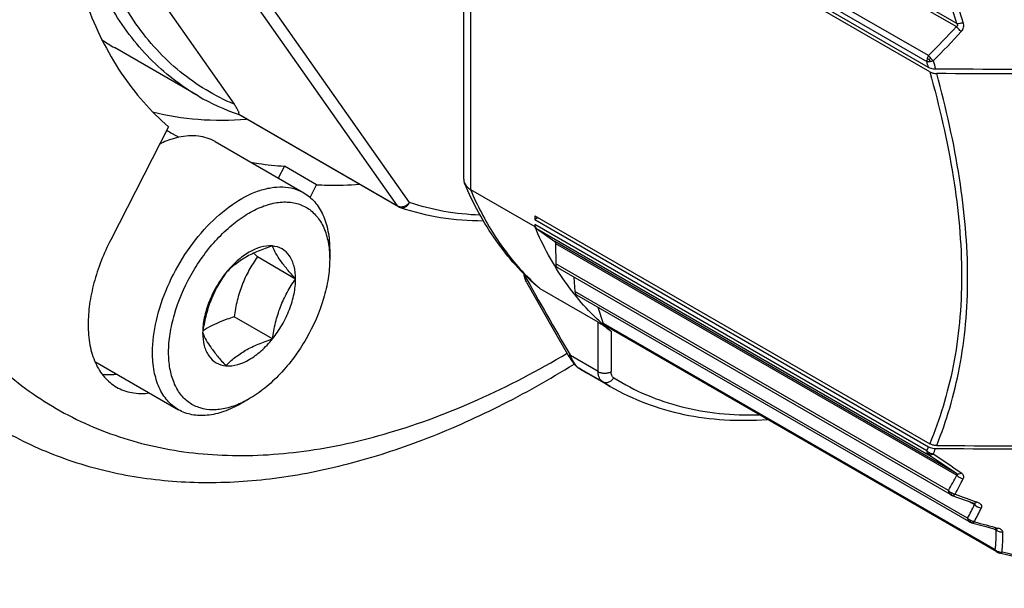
# Model space of a CAD drawing. Header units: millimetres. Extents: x 20 to 4180, y 42 to 2950.
# Tile 102 of 133: x 4026 to 4053, y 1665 to 1680. Entities that reach past the tile are written whole.
import ezdxf

# ---------------------------------------------------------------- set-up
doc = ezdxf.new("R2010")
doc.units = ezdxf.units.MM
doc.header["$LTSCALE"] = 231.275
doc.layers.add('BASE_ASM_PBL21', color=7, linetype='CONTINUOUS')
doc.layers.add('DEFAULT_VBL19', color=7, linetype='CONTINUOUS')

# ---------------------------------------------------------------- blocks, each defined once
blk = doc.blocks.new('BASE_ASM_PBL21', base_point=(3953.257, 1805.69))
at = {"layer": 'BASE_ASM_PBL21', "color": 7}
for p, q in [((4038.162, 1675.822), (4038.162, 1686.566)), ((4051.691, 1680.092), (4040.684, 1686.447)), ((4038.345, 1686.34), (4038.345, 1675.538)), ((4040.662, 1686.367), (4051.683, 1680.004)), ((4050.915, 1679.212), (4040.157, 1685.423)), ((4040.112, 1685.261), (4050.87, 1679.05)), ((4050.917, 1678.885), (4040.112, 1685.123)), ((4050.951, 1678.764), (4040.112, 1685.021)), ((4027.694, 1683.806), (4031.863, 1677.876)), ((4036.343, 1675.089), (4031.7, 1681.695)), ((4036.673, 1675.177), (4032.029, 1681.783)), ((4030.873, 1678.102), (4028.575, 1679.429)), ((4050.933, 1679.105), (4050.975, 1679.14)), ((4031.972, 1677.602), (4031.974, 1677.601)), ((4031.972, 1677.602), (4031.974, 1677.601)), ((4036.371, 1675.062), (4031.973, 1677.602)), ((4031.988, 1677.603), (4036.343, 1675.089)), ((4030.06, 1677.257), (4028.473, 1674.157)), ((4030.16, 1677.07), (4030.342, 1676.969)), ((4031.339, 1676.849), (4033.77, 1675.446)), ((4033.239, 1676.177), (4033.071, 1675.849)), ((4034.123, 1675.666), (4033.239, 1676.177)), ((4033.945, 1675.32), (4034.123, 1675.666)), ((4038.345, 1675.538), (4040.112, 1674.518)), ((4040.112, 1674.815), (4050.951, 1668.557)), ((4040.112, 1674.815), (4040.112, 1674.713)), ((4040.201, 1674.764), (4040.112, 1674.713)), ((4040.112, 1674.713), (4050.917, 1668.475)), ((4050.87, 1668.364), (4040.112, 1674.575)), ((4040.112, 1674.575), (4040.112, 1674.518)), ((4040.157, 1674.465), (4050.915, 1668.254)), ((4040.157, 1674.465), (4040.662, 1674.104)), ((4051.683, 1667.741), (4040.662, 1674.104)), ((4040.684, 1674.051), (4040.689, 1673.495)), ((4040.684, 1674.05), (4051.691, 1667.696)), ((4034.47, 1673.872), (4034.47, 1673.871)), ((4034.47, 1673.872), (4034.47, 1673.871)), ((4034.482, 1673.872), (4034.482, 1673.617)), ((4033.548, 1673.078), (4032.498, 1673.684)), ((4051.465, 1667.273), (4040.689, 1673.496)), ((4051.517, 1667.161), (4040.741, 1673.382)), ((4041.186, 1673.125), (4041.213, 1672.736)), ((4041.851, 1671.894), (4040.26, 1672.813)), ((4051.989, 1666.515), (4041.213, 1672.736)), ((4052.04, 1666.416), (4041.265, 1672.637)), ((4041.838, 1672.306), (4041.992, 1671.856)), ((4032.91, 1671.434), (4031.86, 1672.04)), ((4041.851, 1670.537), (4041.851, 1671.894)), ((4052.75, 1665.644), (4041.992, 1671.855)), ((4052.793, 1665.589), (4042.035, 1671.8)), ((4042.205, 1671.644), (4042.205, 1670.537)), ((4028.038, 1670.817), (4030.333, 1669.492)), ((4041.089, 1670.977), (4041.078, 1670.996)), ((4041.851, 1670.537), (4041.089, 1670.977)), ((4041.321, 1670.632), (4041.315, 1670.635)), ((4041.974, 1670.255), (4041.321, 1670.632)), ((4041.527, 1670.507), (4041.321, 1670.632)), ((4042.181, 1670.13), (4041.527, 1670.507)), ((4041.974, 1670.255), (4042.181, 1670.13)), ((4032.272, 1669.79), (4032.051, 1669.662)), ((4051.559, 1667.141), (4052.158, 1666.932)), ((4052.017, 1666.981), (4052.179, 1666.888)), ((4052.158, 1666.932), (4052.171, 1666.927)), ((4052.171, 1666.927), (4052.172, 1666.926)), ((4052.71, 1666.224), (4052.776, 1666.186)), ((4052.747, 1666.214), (4052.764, 1666.209)), ((4052.855, 1665.563), (4052.861, 1665.562))]:
    blk.add_line(p, q, dxfattribs=at)
for points in [[(4039.896, 1672.971), (4040.155, 1672.509), (4040.579, 1671.764), (4041.05, 1670.952)], [(4041.05, 1670.952), (4041.073, 1670.914), (4041.101, 1670.871), (4041.119, 1670.843)], [(4041.119, 1670.843), (4041.122, 1670.838), (4041.133, 1670.824), (4041.143, 1670.809), (4041.153, 1670.796), (4041.163, 1670.783), (4041.172, 1670.771), (4041.182, 1670.759), (4041.191, 1670.748), (4041.2, 1670.737), (4041.208, 1670.728), (4041.217, 1670.719), (4041.225, 1670.71), (4041.233, 1670.702), (4041.241, 1670.694), (4041.249, 1670.687), (4041.257, 1670.68), (4041.264, 1670.673), (4041.272, 1670.667), (4041.279, 1670.661), (4041.286, 1670.655), (4041.293, 1670.65), (4041.3, 1670.645), (4041.307, 1670.641), (4041.313, 1670.636), (4041.315, 1670.635)], [(4051.517, 1667.161), (4051.521, 1667.158), (4051.532, 1667.153), (4051.542, 1667.148), (4051.554, 1667.143), (4051.559, 1667.141)], [(4052.04, 1666.416), (4052.045, 1666.413), (4052.054, 1666.408), (4052.064, 1666.404), (4052.075, 1666.399), (4052.087, 1666.395), (4052.099, 1666.391)], [(4052.099, 1666.391), (4052.45, 1666.295), (4052.747, 1666.214)], [(4052.793, 1665.589), (4052.795, 1665.587), (4052.802, 1665.583), (4052.81, 1665.58), (4052.817, 1665.576), (4052.826, 1665.573), (4052.835, 1665.569), (4052.844, 1665.566), (4052.855, 1665.563)], [(4052.861, 1665.562), (4053.428, 1665.427), (4053.971, 1665.303), (4054.48, 1665.192), (4054.959, 1665.093), (4055.409, 1665.004), (4055.835, 1664.926), (4056.241, 1664.857), (4056.627, 1664.797), (4056.995, 1664.745), (4057.349, 1664.701), (4057.688, 1664.664), (4058.013, 1664.635), (4058.328, 1664.613), (4058.633, 1664.598), (4058.928, 1664.591), (4059.215, 1664.592), (4059.493, 1664.601), (4059.765, 1664.618), (4060.029, 1664.644), (4060.286, 1664.68), (4060.536, 1664.727), (4060.78, 1664.784)]]:
    blk.add_lwpolyline(points, dxfattribs=at)
for centre, radius, start, end in [((4014.324, 1668.317), 39.179, 17.4912, 18.5591), ((4011.627, 1667.639), 42.134, 17.2311, 18.2308), ((4034.03, 1696.35), 24.058, 314.5741, 317.1999), ((4033.482, 1696.726), 24.906, 314.8471, 317.4039), ((4031.601, 1684.67), 6.052, 236.1716, 239.9985), ((4051.848, 1679.931), 1.178, 222.2111, 227.0944), ((4017.88, 1669.565), 34.326, 15.7542, 16.0405), ((4051.494, 1679.255), 0.581, 194.9812, 200.6923), ((4070.82, 1684.456), 20.495, 195.2412, 195.9108), ((4034.001, 1683.521), 6.257, 240.0109, 251.0771), ((4033.39, 1682.665), 6.46, 238.4539, 240.0007), ((4036.496, 1675.28), 0.251, 240.0141, 251.2408), ((4036.469, 1675.198), 0.165, 251.2544, 253.3549), ((4039.787, 1680.238), 9.802, 221.1182, 221.9592), ((4044.493, 1677.675), 6.446, 223.4669, 228.2047), ((4040.484, 1673.245), 0.666, 182.5559, 183.6186), ((4128.943, 1722.545), 101.87, 208.97074, 210.39976), ((4044.384, 1677.556), 6.285, 228.2282, 228.9988), ((4032.354, 1669.595), 2.463, 119.9888, 123.2402), ((4046.114, 1676.492), 6.228, 229.0008, 231.1184), ((4041.452, 1670.839), 0.245, 233.7135, 236.286), ((4044.841, 1676.248), 6.629, 237.8622, 240.0002), ((4041.44, 1670.822), 0.225, 236.2953, 237.847), ((4040, 1673.043), 11.835, 336.7142, 337.2966), ((4040.015, 1672.936), 11.976, 337.081, 337.8844), ((3911.443, 1458.761), 251.674, 56.1358, 56.34594), ((3904.32, 1449.724), 263.233, 55.9218, 56.12397), ((4040.92, 1673.187), 12.09, 330.7173, 332.9871), ((4040.923, 1673.083), 12.244, 331.1362, 333.3871), ((4094.553, 1787.582), 127.826, 250.38679, 250.67236), ((4042.58, 1671.536), 10.665, 331.915, 334.1617), ((4042.623, 1671.42), 10.782, 332.3674, 334.5981), ((4076.947, 1754.62), 91.613, 254.3121, 254.73357), ((4046.338, 1666.224), 6.438, 354.8309, 359.6593), ((4052.695, 1666.094), 0.133, 59.5096, 59.9382), ((4046.432, 1666.114), 6.525, 355.3402, 0.1399), ((4052.835, 1665.662), 0.085, 229.9069, 239.9624), ((4052.877, 1665.631), 0.0711, 256.3017, 263.744), ((4052.877, 1665.63), 0.0701, 263.7661, 273.4819)]:
    blk.add_arc(centre, radius, start, end, dxfattribs=at)
for points, knots in [([(4027.462, 1702.092), (4026.639, 1700.73), (4025.141, 1697.945), (4023.353, 1693.627), (4022.078, 1689.299), (4021.355, 1685.089), (4021.205, 1681.119), (4021.575, 1678.028), (4022.181, 1675.8), (4022.766, 1674.301), (4023.488, 1672.944), (4024.068, 1672.126), (4024.378, 1671.748)], [0, 0, 0, 0, 0.148391, 0.294401, 0.435204, 0.568317, 0.691815, 0.804594, 0.856989, 0.90684, 0.954391, 1, 1, 1, 1]), ([(4027.031, 1685.43), (4027.031, 1684.575), (4027.145, 1682.941), (4027.711, 1680.66), (4028.519, 1679.015), (4029.348, 1677.93), (4029.815, 1677.467), (4030.06, 1677.257)], [0, 0, 0, 0, 0.285504, 0.545029, 0.780949, 0.89209, 1, 1, 1, 1]), ([(4030.873, 1678.102), (4030.632, 1678.241), (4030.165, 1678.555), (4029.531, 1679.124), (4028.963, 1679.785), (4028.288, 1680.807), (4027.638, 1682.313), (4027.354, 1683.618), (4027.258, 1684.306)], [0, 0, 0, 0, 0.112484, 0.226378, 0.343006, 0.463536, 0.719578, 1, 1, 1, 1]), ([(4031.863, 1677.876), (4031.596, 1677.987), (4031.077, 1678.249), (4030.361, 1678.754), (4029.714, 1679.365), (4028.939, 1680.333), (4028.172, 1681.808), (4027.82, 1683.114), (4027.694, 1683.806)], [0, 0, 0, 0, 0.114825, 0.229838, 0.346627, 0.466663, 0.720849, 1, 1, 1, 1]), ([(4051.691, 1680.092), (4051.696, 1680.085), (4051.705, 1680.069), (4051.714, 1680.043), (4051.705, 1680.017), (4051.69, 1680.007), (4051.683, 1680.004)], [0, 0, 0, 0, 0.259879, 0.518664, 0.764149, 1, 1, 1, 1]), ([(4051.816, 1679.87), (4051.803, 1679.88), (4051.756, 1679.922), (4051.712, 1679.968), (4051.683, 1680.004)], [0, 0, 0, 0, 0.258835, 1, 1, 1, 1]), ([(4051.691, 1680.092), (4051.718, 1680.091), (4051.779, 1680.097), (4051.838, 1680.111), (4051.87, 1680.12)], [0, 0, 0, 0, 0.447955, 1, 1, 1, 1]), ([(4051.816, 1679.87), (4051.846, 1679.902), (4051.89, 1679.985), (4051.884, 1680.078), (4051.87, 1680.12)], [0, 0, 0, 0, 0.501957, 1, 1, 1, 1]), ([(4050.882, 1679.13), (4050.88, 1679.123), (4050.874, 1679.097), (4050.87, 1679.07), (4050.87, 1679.05)], [0, 0, 0, 0, 0.263369, 1, 1, 1, 1]), ([(4050.915, 1679.212), (4050.912, 1679.206), (4050.898, 1679.179), (4050.888, 1679.151), (4050.882, 1679.13)], [0, 0, 0, 0, 0.254941, 1, 1, 1, 1]), ([(4050.882, 1679.13), (4050.886, 1679.128), (4050.902, 1679.119), (4050.919, 1679.111), (4050.933, 1679.105)], [0, 0, 0, 0, 0.236158, 1, 1, 1, 1]), ([(4050.915, 1679.212), (4050.92, 1679.206), (4050.939, 1679.182), (4050.959, 1679.158), (4050.975, 1679.14)], [0, 0, 0, 0, 0.234904, 1, 1, 1, 1]), ([(4050.87, 1679.05), (4050.876, 1679.05), (4050.903, 1679.047), (4050.93, 1679.048), (4050.95, 1679.05)], [0, 0, 0, 0, 0.223182, 1, 1, 1, 1]), ([(4051.11, 1678.838), (4051.092, 1678.838), (4051.026, 1678.842), (4050.96, 1678.861), (4050.917, 1678.885)], [0, 0, 0, 0, 0.267582, 1, 1, 1, 1]), ([(4050.95, 1679.05), (4050.958, 1679.051), (4050.99, 1679.055), (4051.022, 1679.062), (4051.046, 1679.069)], [0, 0, 0, 0, 0.23849, 1, 1, 1, 1]), ([(4059.4, 1678.877), (4058.019, 1678.851), (4055.255, 1678.827), (4052.492, 1678.831), (4051.11, 1678.838)], [0, 0, 0, 0, 0.499969, 1, 1, 1, 1]), ([(4050.951, 1678.764), (4051.215, 1677.817), (4051.644, 1675.967), (4051.865, 1673.646), (4051.788, 1671.906), (4051.616, 1670.71), (4051.339, 1669.596), (4051.089, 1668.894), (4050.951, 1668.557)], [0, 0, 0, 0, 0.283458, 0.547021, 0.669389, 0.785239, 0.895139, 1, 1, 1, 1]), ([(4050.951, 1678.764), (4050.979, 1678.748), (4051.042, 1678.725), (4051.108, 1678.716), (4051.143, 1678.716)], [0, 0, 0, 0, 0.475272, 1, 1, 1, 1]), ([(4059.349, 1678.745), (4057.982, 1678.723), (4055.246, 1678.703), (4052.511, 1678.709), (4051.143, 1678.716)], [0, 0, 0, 0, 0.499977, 1, 1, 1, 1]), ([(4051.143, 1668.51), (4051.277, 1668.847), (4051.521, 1669.551), (4051.789, 1670.666), (4051.955, 1671.863), (4052.03, 1673.603), (4051.817, 1675.921), (4051.4, 1677.771), (4051.143, 1678.716)], [0, 0, 0, 0, 0.104783, 0.214741, 0.330781, 0.453348, 0.717072, 1, 1, 1, 1]), ([(4031.988, 1677.603), (4032.001, 1677.608), (4031.995, 1677.646), (4031.982, 1677.678), (4031.965, 1677.714), (4031.944, 1677.751), (4031.91, 1677.807), (4031.882, 1677.848), (4031.863, 1677.876)], [0, 0, 0, 0, 0.138421, 0.247745, 0.374714, 0.515469, 0.66757, 1, 1, 1, 1]), ([(4029.624, 1677.668), (4030.033, 1677.563), (4030.892, 1677.425), (4031.762, 1677.431), (4032.203, 1677.466)], [0, 0, 0, 0, 0.487893, 1, 1, 1, 1]), ([(4031.988, 1677.603), (4031.987, 1677.602), (4031.982, 1677.601), (4031.977, 1677.6), (4031.974, 1677.601)], [0, 0, 0, 0, 0.294838, 1, 1, 1, 1]), ([(4030.342, 1676.969), (4030.299, 1676.959), (4030.119, 1676.914), (4029.944, 1676.845), (4029.817, 1676.783)], [0, 0, 0, 0, 0.238519, 1, 1, 1, 1]), ([(4031.339, 1676.849), (4031.27, 1676.889), (4031.12, 1676.956), (4030.784, 1677.028), (4030.517, 1677.007), (4030.342, 1676.969)], [0, 0, 0, 0, 0.235071, 0.476796, 1, 1, 1, 1]), ([(4032.306, 1676.288), (4032.382, 1676.274), (4032.691, 1676.223), (4033.003, 1676.19), (4033.239, 1676.177)], [0, 0, 0, 0, 0.247016, 1, 1, 1, 1]), ([(4029.621, 1671.065), (4029.621, 1671.359), (4029.703, 1671.977), (4030.01, 1672.884), (4030.482, 1673.758), (4031.083, 1674.527), (4031.763, 1675.129), (4032.378, 1675.465), (4032.859, 1675.593), (4033.19, 1675.617), (4033.498, 1675.572), (4033.685, 1675.495), (4033.77, 1675.446)], [0, 0, 0, 0, 0.128681, 0.270274, 0.41743, 0.561776, 0.695447, 0.812712, 0.864677, 0.91251, 0.95714, 1, 1, 1, 1]), ([(4034.123, 1675.666), (4034.219, 1675.661), (4034.611, 1675.645), (4035.005, 1675.657), (4035.3, 1675.68)], [0, 0, 0, 0, 0.245605, 1, 1, 1, 1]), ([(4040.191, 1672.863), (4039.762, 1673.237), (4038.978, 1674.121), (4038.418, 1675.157), (4038.184, 1675.709)], [0, 0, 0, 0, 0.487029, 1, 1, 1, 1]), ([(4038.184, 1675.709), (4038.199, 1675.675), (4038.245, 1675.607), (4038.309, 1675.559), (4038.345, 1675.538)], [0, 0, 0, 0, 0.476475, 1, 1, 1, 1]), ([(4033.77, 1675.446), (4033.883, 1675.38), (4034.096, 1675.202), (4034.321, 1674.833), (4034.456, 1674.377), (4034.482, 1674.046), (4034.482, 1673.872)], [0, 0, 0, 0, 0.217772, 0.450951, 0.7102, 1, 1, 1, 1]), ([(4038.345, 1675.538), (4038.527, 1675.106), (4038.948, 1674.29), (4039.51, 1673.562), (4039.815, 1673.24)], [0, 0, 0, 0, 0.514184, 1, 1, 1, 1]), ([(4030.062, 1671.065), (4030.062, 1671.234), (4030.092, 1671.585), (4030.255, 1672.306), (4030.635, 1673.196), (4031.194, 1673.988), (4031.727, 1674.515), (4032.139, 1674.826), (4032.557, 1675.051), (4032.967, 1675.181), (4033.358, 1675.208), (4033.714, 1675.128), (4034.017, 1674.94), (4034.25, 1674.655), (4034.407, 1674.289), (4034.457, 1674.017), (4034.47, 1673.872)], [0, 0, 0, 0, 0.066502, 0.138133, 0.29076, 0.444385, 0.517186, 0.58519, 0.647364, 0.703327, 0.753603, 0.799855, 0.844819, 0.891641, 0.942887, 1, 1, 1, 1]), ([(4036.343, 1675.089), (4036.367, 1675.075), (4036.425, 1675.058), (4036.516, 1675.068), (4036.604, 1675.108), (4036.653, 1675.152), (4036.673, 1675.177)], [0, 0, 0, 0, 0.225842, 0.473161, 0.735773, 1, 1, 1, 1]), ([(4036.371, 1675.062), (4036.363, 1675.067), (4036.353, 1675.076), (4036.345, 1675.086), (4036.343, 1675.089)], [0, 0, 0, 0, 0.742249, 1, 1, 1, 1]), ([(4036.422, 1675.04), (4036.444, 1675.034), (4036.494, 1675.03), (4036.566, 1675.055), (4036.629, 1675.106), (4036.66, 1675.152), (4036.673, 1675.177)], [0, 0, 0, 0, 0.227805, 0.468616, 0.72718, 1, 1, 1, 1]), ([(4038.613, 1674.832), (4038.278, 1674.843), (4037.621, 1674.91), (4036.979, 1675.073), (4036.673, 1675.177)], [0, 0, 0, 0, 0.508451, 1, 1, 1, 1]), ([(4036.416, 1675.042), (4036.775, 1674.92), (4037.531, 1674.736), (4038.306, 1674.68), (4038.7, 1674.679)], [0, 0, 0, 0, 0.490966, 1, 1, 1, 1]), ([(4040.112, 1674.575), (4040.112, 1674.553), (4040.118, 1674.511), (4040.142, 1674.476), (4040.157, 1674.465)], [0, 0, 0, 0, 0.548701, 1, 1, 1, 1]), ([(4042.029, 1671.792), (4041.62, 1672.147), (4040.871, 1672.993), (4040.337, 1673.986), (4040.112, 1674.518)], [0, 0, 0, 0, 0.483644, 1, 1, 1, 1]), ([(4028.473, 1674.157), (4028.28, 1673.779), (4028.048, 1673.194), (4027.883, 1672.401), (4027.853, 1672.016), (4027.853, 1671.831)], [0, 0, 0, 0, 0.524695, 0.770655, 1, 1, 1, 1]), ([(4032.91, 1673.985), (4032.691, 1674.005), (4032.397, 1673.901), (4032.101, 1673.706), (4031.878, 1673.526), (4031.728, 1673.365), (4031.634, 1673.249)], [0, 0, 0, 0, 0.435322, 0.566425, 0.705069, 1, 1, 1, 1]), ([(4040.662, 1674.104), (4040.665, 1674.102), (4040.679, 1674.088), (4040.684, 1674.066), (4040.684, 1674.051)], [0, 0, 0, 0, 0.221657, 1, 1, 1, 1]), ([(4032.91, 1673.985), (4032.779, 1673.943), (4032.527, 1673.854), (4032.178, 1673.687), (4031.879, 1673.485), (4031.71, 1673.328), (4031.634, 1673.249)], [0, 0, 0, 0, 0.276818, 0.537691, 0.777993, 1, 1, 1, 1]), ([(4033.548, 1673.078), (4033.548, 1673.197), (4033.525, 1673.421), (4033.4, 1673.718), (4033.186, 1673.923), (4033.002, 1673.977), (4032.91, 1673.985)], [0, 0, 0, 0, 0.293859, 0.54708, 0.773541, 1, 1, 1, 1]), ([(4033.548, 1673.078), (4033.47, 1673.165), (4033.325, 1673.331), (4033.096, 1673.623), (4032.965, 1673.844), (4032.91, 1673.985)], [0, 0, 0, 0, 0.315641, 0.592561, 1, 1, 1, 1]), ([(4034.47, 1673.871), (4034.472, 1673.851), (4034.479, 1673.766), (4034.482, 1673.681), (4034.482, 1673.617)], [0, 0, 0, 0, 0.244984, 1, 1, 1, 1]), ([(4032.498, 1673.684), (4032.415, 1673.566), (4032.258, 1673.321), (4032.069, 1672.92), (4031.936, 1672.489), (4031.882, 1672.191), (4031.86, 1672.04)], [0, 0, 0, 0, 0.242178, 0.490349, 0.743781, 1, 1, 1, 1]), ([(4034.482, 1673.617), (4034.482, 1673.442), (4034.45, 1673.079), (4034.276, 1672.332), (4033.873, 1671.417), (4033.282, 1670.61), (4032.722, 1670.086), (4032.424, 1669.877), (4032.272, 1669.79)], [0, 0, 0, 0, 0.114257, 0.237538, 0.500001, 0.762462, 0.885744, 1, 1, 1, 1]), ([(4040.689, 1673.495), (4040.689, 1673.472), (4040.695, 1673.428), (4040.724, 1673.392), (4040.741, 1673.382)], [0, 0, 0, 0, 0.550089, 1, 1, 1, 1]), ([(4031.634, 1673.249), (4031.552, 1673.131), (4031.395, 1672.885), (4031.206, 1672.484), (4031.073, 1672.053), (4031.018, 1671.755), (4030.996, 1671.605)], [0, 0, 0, 0, 0.242178, 0.490349, 0.743781, 1, 1, 1, 1]), ([(4031.634, 1673.249), (4031.537, 1673.127), (4031.36, 1672.868), (4031.159, 1672.451), (4031.03, 1672.026), (4030.996, 1671.741), (4030.996, 1671.605)], [0, 0, 0, 0, 0.261228, 0.522456, 0.772027, 1, 1, 1, 1]), ([(4039.896, 1672.971), (4039.876, 1673.007), (4039.841, 1673.082), (4039.822, 1673.163), (4039.82, 1673.203)], [0, 0, 0, 0, 0.503308, 1, 1, 1, 1]), ([(4032.91, 1671.434), (4033.008, 1671.555), (4033.184, 1671.814), (4033.386, 1672.232), (4033.514, 1672.656), (4033.548, 1672.941), (4033.548, 1673.078)], [0, 0, 0, 0, 0.261228, 0.522456, 0.772027, 1, 1, 1, 1]), ([(4032.91, 1671.434), (4032.932, 1671.584), (4032.987, 1671.882), (4033.119, 1672.314), (4033.308, 1672.714), (4033.465, 1672.96), (4033.548, 1673.078)], [0, 0, 0, 0, 0.256219, 0.509651, 0.757822, 1, 1, 1, 1]), ([(4040.26, 1672.813), (4040.255, 1672.816), (4040.23, 1672.831), (4040.208, 1672.849), (4040.191, 1672.863)], [0, 0, 0, 0, 0.239837, 1, 1, 1, 1]), ([(4041.213, 1672.736), (4041.215, 1672.715), (4041.223, 1672.677), (4041.249, 1672.646), (4041.265, 1672.637)], [0, 0, 0, 0, 0.544183, 1, 1, 1, 1]), ([(4027.853, 1671.831), (4027.853, 1671.641), (4027.881, 1671.279), (4028.028, 1670.783), (4028.274, 1670.38), (4028.506, 1670.185), (4028.629, 1670.114)], [0, 0, 0, 0, 0.2898, 0.549049, 0.782228, 1, 1, 1, 1]), ([(4031.86, 1672.04), (4031.793, 1672.019), (4031.541, 1671.934), (4031.294, 1671.827), (4031.123, 1671.729)], [0, 0, 0, 0, 0.260482, 1, 1, 1, 1]), ([(4041.851, 1671.894), (4041.865, 1671.886), (4041.923, 1671.851), (4041.98, 1671.812), (4042.022, 1671.782)], [0, 0, 0, 0, 0.234003, 1, 1, 1, 1]), ([(4041.992, 1671.856), (4041.994, 1671.849), (4042.003, 1671.827), (4042.02, 1671.808), (4042.035, 1671.8)], [0, 0, 0, 0, 0.271755, 1, 1, 1, 1]), ([(4024.378, 1671.748), (4024.813, 1671.22), (4025.78, 1670.255), (4027.508, 1669.158), (4029.454, 1668.461), (4031.575, 1668.175), (4033.834, 1668.299), (4036.194, 1668.824), (4038.62, 1669.739), (4040.204, 1670.571), (4040.998, 1671.042)], [0, 0, 0, 0, 0.112826, 0.223265, 0.334798, 0.450742, 0.573799, 0.705826, 0.847817, 1, 1, 1, 1]), ([(4030.996, 1671.605), (4031.051, 1671.463), (4031.183, 1671.242), (4031.411, 1670.95), (4031.556, 1670.784), (4031.634, 1670.697)], [0, 0, 0, 0, 0.407439, 0.684359, 1, 1, 1, 1]), ([(4030.996, 1671.605), (4030.996, 1671.485), (4031.019, 1671.261), (4031.144, 1670.965), (4031.358, 1670.759), (4031.543, 1670.705), (4031.634, 1670.697)], [0, 0, 0, 0, 0.293859, 0.54708, 0.773541, 1, 1, 1, 1]), ([(4042.022, 1671.782), (4042.04, 1671.769), (4042.102, 1671.724), (4042.163, 1671.678), (4042.205, 1671.644)], [0, 0, 0, 0, 0.292379, 1, 1, 1, 1]), ([(4031.634, 1670.697), (4031.854, 1670.677), (4032.147, 1670.781), (4032.444, 1670.976), (4032.666, 1671.156), (4032.817, 1671.317), (4032.91, 1671.434)], [0, 0, 0, 0, 0.435322, 0.566425, 0.705069, 1, 1, 1, 1]), ([(4031.634, 1670.697), (4031.71, 1670.777), (4031.879, 1670.933), (4032.178, 1671.135), (4032.527, 1671.303), (4032.779, 1671.392), (4032.91, 1671.434)], [0, 0, 0, 0, 0.222007, 0.462309, 0.723182, 1, 1, 1, 1]), ([(4030.333, 1669.492), (4030.219, 1669.557), (4030.007, 1669.735), (4029.781, 1670.105), (4029.647, 1670.56), (4029.621, 1670.891), (4029.621, 1671.065)], [0, 0, 0, 0, 0.217772, 0.450951, 0.7102, 1, 1, 1, 1]), ([(4032.046, 1669.672), (4031.918, 1669.614), (4031.666, 1669.522), (4031.283, 1669.472), (4030.929, 1669.521), (4030.619, 1669.671), (4030.37, 1669.916), (4030.191, 1670.241), (4030.084, 1670.633), (4030.062, 1670.917), (4030.062, 1671.065)], [0, 0, 0, 0, 0.139133, 0.264408, 0.378951, 0.488407, 0.599882, 0.71988, 0.852678, 1, 1, 1, 1]), ([(4025.667, 1668.842), (4026.197, 1668.551), (4027.319, 1668.057), (4029.123, 1667.608), (4031.025, 1667.449), (4033.001, 1667.574), (4035.028, 1667.976), (4037.089, 1668.644), (4039.166, 1669.566), (4040.518, 1670.327), (4041.193, 1670.744)], [0, 0, 0, 0, 0.110747, 0.223214, 0.338852, 0.458943, 0.584528, 0.716343, 0.8548, 1, 1, 1, 1]), ([(4041.039, 1670.971), (4041.039, 1670.972), (4041.04, 1670.972), (4041.042, 1670.974), (4041.045, 1670.976), (4041.051, 1670.98), (4041.063, 1670.987), (4041.072, 1670.992), (4041.078, 1670.996)], [0, 0, 0, 0, 0.017222, 0.066077, 0.146504, 0.258063, 0.571814, 1, 1, 1, 1]), ([(4041.089, 1670.977), (4041.084, 1670.973), (4041.074, 1670.967), (4041.063, 1670.961), (4041.056, 1670.957), (4041.053, 1670.955), (4041.052, 1670.953), (4041.05, 1670.953), (4041.05, 1670.952)], [0, 0, 0, 0, 0.429375, 0.743562, 0.85504, 0.935177, 0.983527, 1, 1, 1, 1]), ([(4041.153, 1670.84), (4041.147, 1670.85), (4041.124, 1670.895), (4041.104, 1670.941), (4041.089, 1670.977)], [0, 0, 0, 0, 0.243659, 1, 1, 1, 1]), ([(4041.153, 1670.84), (4041.146, 1670.838), (4041.134, 1670.836), (4041.121, 1670.84), (4041.119, 1670.843)], [0, 0, 0, 0, 0.627177, 1, 1, 1, 1]), ([(4041.306, 1670.642), (4041.276, 1670.664), (4041.219, 1670.727), (4041.175, 1670.799), (4041.153, 1670.84)], [0, 0, 0, 0, 0.450325, 1, 1, 1, 1]), ([(4041.974, 1670.255), (4041.955, 1670.267), (4041.918, 1670.3), (4041.879, 1670.366), (4041.856, 1670.447), (4041.851, 1670.506), (4041.851, 1670.537)], [0, 0, 0, 0, 0.217757, 0.451517, 0.710936, 1, 1, 1, 1]), ([(4041.851, 1670.537), (4041.877, 1670.522), (4041.935, 1670.501), (4042.028, 1670.491), (4042.122, 1670.501), (4042.18, 1670.522), (4042.205, 1670.537)], [0, 0, 0, 0, 0.237219, 0.500001, 0.762782, 1, 1, 1, 1]), ([(4042.279, 1670.367), (4042.254, 1670.383), (4042.213, 1670.437), (4042.205, 1670.502), (4042.205, 1670.537)], [0, 0, 0, 0, 0.449957, 1, 1, 1, 1]), ([(4028.651, 1670.462), (4028.616, 1670.458), (4028.479, 1670.445), (4028.34, 1670.448), (4028.239, 1670.461)], [0, 0, 0, 0, 0.258637, 1, 1, 1, 1]), ([(4042.279, 1670.367), (4042.262, 1670.34), (4042.221, 1670.29), (4042.141, 1670.241), (4042.053, 1670.225), (4041.997, 1670.241), (4041.974, 1670.255)], [0, 0, 0, 0, 0.272237, 0.53259, 0.773945, 1, 1, 1, 1]), ([(4042.279, 1670.367), (4042.564, 1670.188), (4043.167, 1669.873), (4044.146, 1669.545), (4045.189, 1669.364), (4045.906, 1669.341), (4046.27, 1669.353)], [0, 0, 0, 0, 0.241789, 0.486632, 0.738286, 1, 1, 1, 1]), ([(4028.629, 1670.114), (4028.759, 1670.039), (4029.059, 1669.933), (4029.375, 1669.932), (4029.535, 1669.952)], [0, 0, 0, 0, 0.48148, 1, 1, 1, 1]), ([(4042.181, 1670.13), (4042.491, 1669.951), (4043.148, 1669.64), (4044.207, 1669.334), (4045.331, 1669.188), (4046.099, 1669.197), (4046.488, 1669.226)], [0, 0, 0, 0, 0.241028, 0.4858, 0.737795, 1, 1, 1, 1]), ([(4032.051, 1669.662), (4031.9, 1669.575), (4031.6, 1669.432), (4031.139, 1669.321), (4030.706, 1669.332), (4030.446, 1669.426), (4030.333, 1669.492)], [0, 0, 0, 0, 0.289799, 0.549049, 0.782228, 1, 1, 1, 1]), ([(4032.272, 1669.79), (4032.253, 1669.779), (4032.179, 1669.737), (4032.104, 1669.699), (4032.046, 1669.672)], [0, 0, 0, 0, 0.255058, 1, 1, 1, 1]), ([(4050.87, 1668.364), (4050.87, 1668.358), (4050.871, 1668.336), (4050.876, 1668.313), (4050.882, 1668.298)], [0, 0, 0, 0, 0.269633, 1, 1, 1, 1]), ([(4050.95, 1668.306), (4050.943, 1668.31), (4050.914, 1668.326), (4050.888, 1668.347), (4050.87, 1668.364)], [0, 0, 0, 0, 0.255354, 1, 1, 1, 1]), ([(4050.917, 1668.475), (4050.931, 1668.467), (4050.991, 1668.439), (4051.059, 1668.428), (4051.11, 1668.427)], [0, 0, 0, 0, 0.229307, 1, 1, 1, 1]), ([(4051.143, 1668.51), (4051.108, 1668.51), (4051.042, 1668.519), (4050.979, 1668.542), (4050.951, 1668.557)], [0, 0, 0, 0, 0.524728, 1, 1, 1, 1]), ([(4051.11, 1668.427), (4052.492, 1668.421), (4055.255, 1668.417), (4058.019, 1668.441), (4059.4, 1668.467)], [0, 0, 0, 0, 0.500031, 1, 1, 1, 1]), ([(4051.143, 1668.51), (4052.511, 1668.503), (4055.246, 1668.496), (4057.982, 1668.516), (4059.349, 1668.539)], [0, 0, 0, 0, 0.500023, 1, 1, 1, 1]), ([(4050.882, 1668.298), (4050.884, 1668.294), (4050.892, 1668.277), (4050.904, 1668.262), (4050.915, 1668.254)], [0, 0, 0, 0, 0.266501, 1, 1, 1, 1]), ([(4050.933, 1668.278), (4050.928, 1668.279), (4050.91, 1668.284), (4050.894, 1668.291), (4050.882, 1668.298)], [0, 0, 0, 0, 0.262347, 1, 1, 1, 1]), ([(4050.975, 1668.245), (4050.97, 1668.244), (4050.949, 1668.243), (4050.928, 1668.247), (4050.915, 1668.254)], [0, 0, 0, 0, 0.268636, 1, 1, 1, 1]), ([(4050.933, 1668.278), (4050.934, 1668.28), (4050.94, 1668.289), (4050.946, 1668.298), (4050.95, 1668.306)], [0, 0, 0, 0, 0.216574, 1, 1, 1, 1]), ([(4050.975, 1668.245), (4050.971, 1668.247), (4050.956, 1668.257), (4050.942, 1668.268), (4050.933, 1668.278)], [0, 0, 0, 0, 0.243705, 1, 1, 1, 1]), ([(4051.046, 1668.272), (4051.04, 1668.269), (4051.018, 1668.256), (4050.993, 1668.248), (4050.975, 1668.245)], [0, 0, 0, 0, 0.271944, 1, 1, 1, 1]), ([(4051.683, 1667.741), (4051.701, 1667.731), (4051.749, 1667.725), (4051.794, 1667.741), (4051.816, 1667.753)], [0, 0, 0, 0, 0.451185, 1, 1, 1, 1]), ([(4051.683, 1667.741), (4051.69, 1667.737), (4051.701, 1667.729), (4051.712, 1667.715), (4051.709, 1667.705), (4051.703, 1667.699), (4051.696, 1667.696), (4051.691, 1667.696)], [0, 0, 0, 0, 0.364314, 0.608933, 0.697004, 0.787589, 1, 1, 1, 1]), ([(4051.691, 1667.696), (4051.702, 1667.683), (4051.753, 1667.636), (4051.819, 1667.607), (4051.87, 1667.598)], [0, 0, 0, 0, 0.248344, 1, 1, 1, 1]), ([(4051.87, 1667.598), (4051.877, 1667.61), (4051.886, 1667.638), (4051.878, 1667.699), (4051.843, 1667.736), (4051.816, 1667.753)], [0, 0, 0, 0, 0.236504, 0.467078, 1, 1, 1, 1]), ([(4051.465, 1667.273), (4051.465, 1667.265), (4051.467, 1667.237), (4051.475, 1667.209), (4051.486, 1667.191)], [0, 0, 0, 0, 0.277062, 1, 1, 1, 1]), ([(4051.547, 1667.208), (4051.539, 1667.212), (4051.509, 1667.23), (4051.482, 1667.254), (4051.465, 1667.273)], [0, 0, 0, 0, 0.253406, 1, 1, 1, 1]), ([(4051.486, 1667.191), (4051.488, 1667.188), (4051.496, 1667.176), (4051.507, 1667.166), (4051.517, 1667.161)], [0, 0, 0, 0, 0.259654, 1, 1, 1, 1]), ([(4051.486, 1667.191), (4051.49, 1667.189), (4051.506, 1667.18), (4051.524, 1667.175), (4051.537, 1667.172)], [0, 0, 0, 0, 0.270599, 1, 1, 1, 1]), ([(4051.537, 1667.172), (4051.537, 1667.174), (4051.54, 1667.186), (4051.544, 1667.198), (4051.547, 1667.208)], [0, 0, 0, 0, 0.204194, 1, 1, 1, 1]), ([(4051.537, 1667.172), (4051.541, 1667.168), (4051.557, 1667.156), (4051.576, 1667.145), (4051.59, 1667.14)], [0, 0, 0, 0, 0.256912, 1, 1, 1, 1]), ([(4051.646, 1667.172), (4051.638, 1667.174), (4051.603, 1667.181), (4051.57, 1667.195), (4051.547, 1667.208)], [0, 0, 0, 0, 0.241285, 1, 1, 1, 1]), ([(4051.59, 1667.14), (4051.594, 1667.141), (4051.615, 1667.147), (4051.634, 1667.161), (4051.646, 1667.172)], [0, 0, 0, 0, 0.218166, 1, 1, 1, 1]), ([(4052.158, 1666.932), (4052.172, 1666.927), (4052.206, 1666.93), (4052.233, 1666.948), (4052.247, 1666.96)], [0, 0, 0, 0, 0.437507, 1, 1, 1, 1]), ([(4052.247, 1666.96), (4052.27, 1666.952), (4052.31, 1666.934), (4052.358, 1666.895), (4052.379, 1666.843), (4052.37, 1666.809), (4052.363, 1666.795)], [0, 0, 0, 0, 0.313881, 0.574022, 0.788747, 1, 1, 1, 1]), ([(4052.179, 1666.888), (4052.183, 1666.889), (4052.189, 1666.89), (4052.197, 1666.895), (4052.201, 1666.903), (4052.189, 1666.916), (4052.179, 1666.922), (4052.172, 1666.926)], [0, 0, 0, 0, 0.218178, 0.30752, 0.38666, 0.618661, 1, 1, 1, 1]), ([(4051.989, 1666.515), (4051.99, 1666.507), (4051.993, 1666.48), (4052.003, 1666.453), (4052.015, 1666.438)], [0, 0, 0, 0, 0.277283, 1, 1, 1, 1]), ([(4052.074, 1666.451), (4052.066, 1666.455), (4052.035, 1666.473), (4052.007, 1666.495), (4051.989, 1666.515)], [0, 0, 0, 0, 0.252863, 1, 1, 1, 1]), ([(4052.015, 1666.438), (4052.02, 1666.435), (4052.036, 1666.426), (4052.054, 1666.421), (4052.067, 1666.418)], [0, 0, 0, 0, 0.271851, 1, 1, 1, 1]), ([(4052.067, 1666.418), (4052.067, 1666.42), (4052.069, 1666.431), (4052.072, 1666.442), (4052.074, 1666.451)], [0, 0, 0, 0, 0.19821, 1, 1, 1, 1]), ([(4052.175, 1666.419), (4052.167, 1666.42), (4052.132, 1666.426), (4052.098, 1666.439), (4052.074, 1666.451)], [0, 0, 0, 0, 0.246584, 1, 1, 1, 1]), ([(4052.122, 1666.39), (4052.126, 1666.391), (4052.146, 1666.396), (4052.164, 1666.408), (4052.175, 1666.419)], [0, 0, 0, 0, 0.219281, 1, 1, 1, 1]), ([(4052.067, 1666.418), (4052.071, 1666.415), (4052.088, 1666.403), (4052.107, 1666.395), (4052.122, 1666.39)], [0, 0, 0, 0, 0.256042, 1, 1, 1, 1]), ([(4052.825, 1666.24), (4052.813, 1666.229), (4052.789, 1666.213), (4052.759, 1666.211), (4052.747, 1666.214)], [0, 0, 0, 0, 0.553456, 1, 1, 1, 1]), ([(4052.77, 1666.204), (4052.773, 1666.202), (4052.777, 1666.199), (4052.78, 1666.194), (4052.78, 1666.189), (4052.777, 1666.187), (4052.776, 1666.186)], [0, 0, 0, 0, 0.376797, 0.627916, 0.808506, 1, 1, 1, 1]), ([(4052.957, 1666.13), (4052.925, 1666.128), (4052.859, 1666.136), (4052.801, 1666.166), (4052.776, 1666.186)], [0, 0, 0, 0, 0.507531, 1, 1, 1, 1]), ([(4052.957, 1666.13), (4052.957, 1666.141), (4052.95, 1666.167), (4052.921, 1666.198), (4052.878, 1666.223), (4052.843, 1666.235), (4052.825, 1666.24)], [0, 0, 0, 0, 0.190826, 0.412911, 0.683073, 1, 1, 1, 1]), ([(4052.78, 1665.597), (4052.777, 1665.6), (4052.764, 1665.613), (4052.754, 1665.631), (4052.75, 1665.644)], [0, 0, 0, 0, 0.23708, 1, 1, 1, 1]), ([(4052.75, 1665.644), (4052.756, 1665.639), (4052.782, 1665.62), (4052.813, 1665.605), (4052.836, 1665.598)], [0, 0, 0, 0, 0.24657, 1, 1, 1, 1]), ([(4052.831, 1665.578), (4052.831, 1665.579), (4052.833, 1665.586), (4052.835, 1665.592), (4052.836, 1665.598)], [0, 0, 0, 0, 0.186386, 1, 1, 1, 1]), ([(4052.882, 1665.561), (4052.886, 1665.561), (4052.906, 1665.564), (4052.924, 1665.574), (4052.936, 1665.584)], [0, 0, 0, 0, 0.233832, 1, 1, 1, 1]), ([(4061.009, 1664.853), (4060.818, 1664.792), (4060.39, 1664.69), (4059.677, 1664.608), (4058.836, 1664.595), (4057.865, 1664.655), (4056.772, 1664.79), (4055.108, 1665.074), (4053.82, 1665.367), (4052.936, 1665.584)], [0, 0, 0, 0, 0.073615, 0.160447, 0.262675, 0.381456, 0.516518, 0.666267, 1, 1, 1, 1])]:
    blk.add_open_spline(points, degree=3, knots=knots, dxfattribs=at)
for points in [[(4038.162, 1675.822), (4038.162, 1675.783), (4038.17, 1675.744), (4038.184, 1675.709)], [(4051.046, 1668.272), (4051.013, 1668.279), (4050.98, 1668.29), (4050.95, 1668.306)], [(4051.559, 1667.141), (4051.569, 1667.138), (4051.58, 1667.138), (4051.59, 1667.14)], [(4052.179, 1666.888), (4052.226, 1666.838), (4052.294, 1666.803), (4052.363, 1666.795)], [(4052.015, 1666.438), (4052.022, 1666.429), (4052.031, 1666.421), (4052.04, 1666.416)], [(4052.099, 1666.391), (4052.106, 1666.389), (4052.114, 1666.389), (4052.122, 1666.39)], [(4052.763, 1666.209), (4052.766, 1666.207), (4052.768, 1666.206), (4052.77, 1666.204)], [(4052.78, 1665.597), (4052.796, 1665.588), (4052.813, 1665.582), (4052.831, 1665.578)], [(4052.831, 1665.578), (4052.847, 1665.57), (4052.864, 1665.564), (4052.882, 1665.56)], [(4052.836, 1665.598), (4052.868, 1665.587), (4052.902, 1665.583), (4052.936, 1665.584)]]:
    blk.add_open_spline(points, degree=3, dxfattribs=at)
blk = doc.blocks.new('DEFAULT_VBL19', base_point=(3677.416, 2256.486))
at = {"layer": 'BASE_ASM_PBL21'}
blk.add_blockref('BASE_ASM_PBL21', (3953.257, 1805.69), dxfattribs=at)

msp = doc.modelspace()

# ---------------------------------------------------------------- block references
at = {"layer": 'DEFAULT_VBL19'}
msp.add_blockref('DEFAULT_VBL19', (3677.416, 2256.486), dxfattribs=at)

doc.saveas('drawing.dxf')
